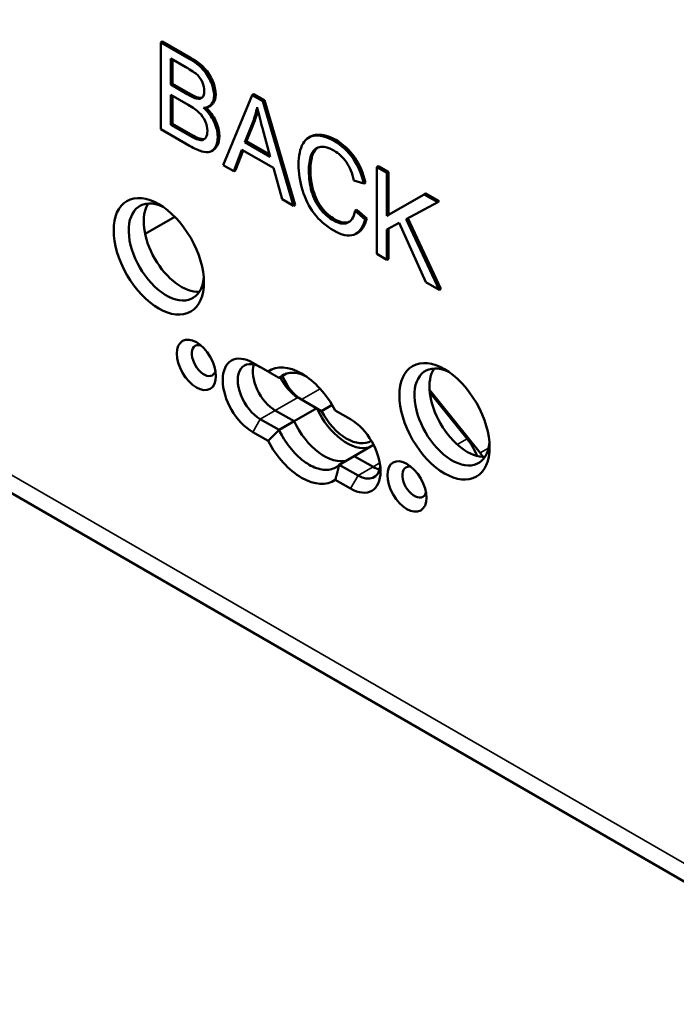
# Paper-space layout 'Sheet_1' of a CAD drawing. Header units: millimetres. Extents: x 1 to 117, y 1 to 117.
# Tile 10 of 73: x 17.76 to 20.19, y 25.05 to 28.69. Entities that reach past the tile are written whole.
import ezdxf

# ---------------------------------------------------------------- set-up
doc = ezdxf.new("R2010")
doc.units = ezdxf.units.MM
doc.layers.add('Visible (ISO)', color=7, linetype='Continuous', lineweight=50)
doc.layers.add('Visible Narrow (ISO)', color=7, linetype='Continuous', lineweight=35)

psp = doc.layouts.new('Sheet_1')

# ---------------------------------------------------------------- linework, layer by layer
at = {"layer": 'Visible (ISO)'}
for p, q in [((4.92816, 34.3305), (32.75587, 18.26416)), ((18.28021, 28.60992), (18.28634, 28.61345)), ((18.28021, 28.28846), (18.28021, 28.60992)), ((18.28021, 28.60992), (18.38466, 28.54962)), ((18.28634, 28.61345), (18.39078, 28.55315)), ((18.31705, 28.55071), (18.31705, 28.45358)), ((18.37269, 28.51859), (18.31705, 28.55071)), ((18.32318, 28.54718), (18.32318, 28.45711)), ((18.31705, 28.45358), (18.32318, 28.45711)), ((18.31705, 28.45358), (18.37725, 28.41882)), ((18.32318, 28.45711), (18.38338, 28.42236)), ((18.31705, 28.41564), (18.31705, 28.30513)), ((18.38143, 28.37848), (18.31705, 28.41564)), ((18.32318, 28.41211), (18.32318, 28.30866)), ((18.51056, 28.15547), (18.61747, 28.4152)), ((18.61747, 28.4152), (18.6236, 28.41874)), ((18.61747, 28.4152), (18.65716, 28.39229)), ((18.6236, 28.41874), (18.66328, 28.39583)), ((18.46475, 28.37672), (18.45863, 28.37318)), ((18.65716, 28.39229), (18.66328, 28.39583)), ((18.65716, 28.39229), (18.7711, 28.00505)), ((18.77722, 28.00859), (18.66328, 28.39583)), ((18.31705, 28.30513), (18.32318, 28.30866)), ((18.31705, 28.30513), (18.38637, 28.26511)), ((18.32318, 28.30866), (18.39249, 28.26865)), ((18.62146, 28.31774), (18.59089, 28.2411)), ((18.59701, 28.24464), (18.62758, 28.32127)), ((18.68526, 28.18661), (18.65621, 28.29241)), ((18.38637, 28.22718), (18.28021, 28.28846)), ((18.8341, 28.26104), (18.82798, 28.2575)), ((18.59089, 28.2411), (18.59701, 28.24464)), ((18.59089, 28.2411), (18.68526, 28.18661)), ((18.59701, 28.24464), (18.68296, 28.19502)), ((18.47397, 28.21115), (18.46785, 28.20762)), ((18.58025, 28.21259), (18.54968, 28.13289)), ((18.5558, 28.13642), (18.58416, 28.21034)), ((18.69666, 28.14539), (18.58025, 28.21259)), ((18.54968, 28.13289), (18.51056, 28.15547)), ((18.72913, 28.02928), (18.69666, 28.14539)), ((19.07987, 28.14824), (19.08599, 28.15177)), ((19.07987, 27.82678), (19.07987, 28.14824)), ((19.07987, 28.14824), (19.11671, 28.12697)), ((19.08599, 28.15177), (19.12283, 28.1305)), ((18.54968, 28.13289), (18.5558, 28.13642)), ((19.11671, 28.12697), (19.12283, 28.1305)), ((19.11671, 28.12697), (19.11671, 27.96756)), ((19.12283, 28.1305), (19.12283, 27.97109)), ((19.03126, 28.08816), (18.99499, 28.09923)), ((19.03738, 28.09169), (19.03126, 28.08816)), ((19.11671, 27.96756), (19.25495, 28.04715)), ((19.26108, 28.05069), (19.12283, 27.97109)), ((19.25495, 28.04715), (19.26108, 28.05069)), ((19.25495, 28.04715), (19.3049, 28.01832)), ((19.26108, 28.05069), (19.31102, 28.02185)), ((18.7711, 28.00505), (18.72913, 28.02928)), ((18.7711, 28.00505), (18.77722, 28.00859)), ((19.3049, 28.01832), (19.18811, 27.9555)), ((19.3049, 28.01832), (19.31102, 28.02185)), ((18.33118, 27.96442), (18.22158, 27.90114)), ((19.00529, 27.98962), (18.99916, 27.98608)), ((18.99916, 27.98608), (19.036, 27.95407)), ((19.04213, 27.95761), (19.00529, 27.98962)), ((19.11671, 27.96756), (19.12283, 27.97109)), ((19.036, 27.95407), (19.04213, 27.95761)), ((19.16228, 27.9419), (19.11671, 27.9169)), ((19.26141, 27.72197), (19.16228, 27.9419)), ((19.18811, 27.9555), (19.31002, 27.6939)), ((19.31615, 27.69744), (19.19433, 27.95884)), ((19.00937, 27.90576), (19.00324, 27.90223)), ((19.11671, 27.9169), (19.11671, 27.80551)), ((19.12283, 27.92026), (19.12283, 27.80905)), ((19.11671, 27.80551), (19.07987, 27.82678)), ((19.11671, 27.80551), (19.12283, 27.80905)), ((19.31002, 27.6939), (19.26141, 27.72197)), ((19.31002, 27.6939), (19.31615, 27.69744)), ((18.67675, 27.39154), (18.62029, 27.42414)), ((18.74557, 27.38395), (18.71773, 27.36788)), ((19.27489, 27.32361), (19.46243, 27.09021)), ((19.4137, 27.14171), (19.27578, 27.31328)), ((18.85692, 27.25537), (18.78732, 27.29555)), ((18.80124, 27.28752), (18.8749, 27.24499)), ((18.77341, 27.20715), (18.70381, 27.24734)), ((18.77341, 27.20715), (18.70381, 27.24734)), ((18.77341, 27.20715), (18.85692, 27.25537)), ((18.8749, 27.24499), (18.91432, 27.26775)), ((18.9822, 27.21519), (18.92575, 27.24778)), ((18.64813, 27.21519), (18.71772, 27.17501)), ((18.71773, 27.17501), (18.77341, 27.20715)), ((18.62029, 27.16697), (18.67674, 27.13438)), ((19.06759, 27.11984), (18.99612, 27.07857)), ((18.99612, 27.07857), (18.94044, 27.04643)), ((19.06571, 27.03839), (18.99612, 27.07857)), ((19.06571, 27.03839), (18.99612, 27.07857)), ((18.94044, 27.04643), (19.01004, 27.00624)), ((18.92574, 26.99062), (18.9822, 26.95803))]:
    psp.add_line(p, q, dxfattribs=at)
for centre, major_axis, ratio, start_param, end_param in [((18.28012, 28.45234), (0.1585, -0.0393), 0.651369, 0.16012, 0.4503408), ((18.24529, 28.68579), (-0.18564, 0.28175), 0.218484, 2.9156283, 3.1856894), ((18.25141, 28.68933), (0.18564, -0.28175), 0.218484, 6.057221, 6.2223768), ((18.19008, 28.38028), (-0.24906, 0.06551), 0.262716, 3.589053, 3.9080758), ((18.01227, 28.11289), (0.46769, 0.19675), 0.5591706, 0.0278506, 0.2508111), ((18.01839, 28.11643), (-0.46769, -0.19675), 0.5591706, 3.1694432, 3.3788803), ((18.36946, 28.68076), (-0.17316, 0.45127), 0.473372, 3.6194604, 3.7896875), ((18.26488, 28.19676), (0.16226, 0.1476), 0.6649261, 6.0690961, 6.3328411), ((18.37558, 28.6843), (-0.17316, 0.45127), 0.473372, 3.6194604, 3.7420893), ((18.2867, 28.29572), (-0.16466, 0.02524), 0.6828524, 3.2458939, 3.5575443), ((6.52541, 28.75394), (11.96493, -0.49841), 0.0975853, 0.0040649, 0.0519556), ((6.53153, 28.75748), (-11.96493, 0.49841), 0.0975853, 3.1456576, 3.1935483), ((17.87711, 28.94204), (-0.56385, 0.69013), 0.1246136, 2.9355562, 3.0651502), ((17.88324, 28.94557), (0.56385, -0.69013), 0.1246136, 6.0771488, 6.2067428), ((16.97586, 29.62752), (1.49917, -1.41411), 0.1523676, 0.0376567, 0.1427455), ((16.98198, 29.63106), (-1.49917, 1.41411), 0.1523676, 3.1792493, 3.2843381), ((17.82579, 28.92063), (0.63612, -0.71217), 0.1273678, 5.9141631, 6.0830677), ((18.0019, 29.48235), (-0.46146, 1.27682), 0.1425225, 3.1326546, 3.2635315), ((18.00803, 29.48589), (-0.46146, 1.27682), 0.1425225, 3.1670495, 3.2635315), ((20.31907, 25.93767), (-1.46426, 2.27983), 0.1171728, 6.2427513, 6.3746892), ((20.32519, 25.94121), (1.46426, -2.27983), 0.1171728, 3.1471694, 3.2330965), ((18.52429, 27.6406), (0.41156, 0.59547), 0.5405755, 6.0834806, 6.3271307), ((18.53041, 27.64414), (0.41156, 0.59547), 0.5405755, 6.0834806, 6.3271307), ((18.34008, 28.37437), (0.13153, -0.16432), 0.3559829, 5.8161636, 6.1375328), ((19.69044, 27.46515), (-0.83073, 0.7665), 0.3028982, 0.1307871, 0.2725246), ((19.69656, 27.46868), (0.83073, -0.7665), 0.3028982, 3.2723797, 3.4141172), ((17.05229, 25.92792), (1.88811, 2.26755), 0.217757, 6.222692, 6.3207147), ((18.73438, 27.7458), (0.1866, 0.45902), 0.4267733, 5.7454002, 6.0108178), ((18.30015, 27.83399), (-0.09843, 0.17048), 0.5773503, 5.5933682, 10.1145951), ((21.63577, 30.64749), (2.76895, 2.69354), 0.2478526, 3.0144373, 3.1105457), ((18.35582, 27.86614), (0.09843, -0.17048), 0.5773503, 3.4283492, 5.9964288), ((20.88632, 29.28267), (2.04915, 1.29127), 0.2963592, 3.1667333, 3.296482), ((18.43934, 27.43217), (-0.0315, 0.05455), 0.5773503, 5.7755228, 9.9324405), ((18.62029, 27.29555), (-0.07874, 0.13638), 0.5773503, 5.4977887, 8.6393752), ((18.64813, 27.31163), (-0.05906, 0.10229), 0.5773503, 5.4977871, 8.6393798), ((18.70381, 27.34377), (-0.05906, 0.10229), 0.5773503, 0.4908827, 2.3561945), ((18.70381, 27.34377), (0.05906, -0.10229), 0.5773503, 3.6324753, 5.4977871), ((18.80125, 27.19108), (-0.11811, 0.20457), 0.5773503, 4.6567203, 6.338854), ((19.35802, 27.22323), (-0.09843, 0.17048), 0.5773503, 5.5933682, 10.1145951), ((19.4137, 27.25537), (0.09843, -0.17048), 0.5773503, 3.4283492, 5.9964288), ((18.78732, 27.39199), (-0.05906, 0.10229), 0.5773503, 1.4526707, 2.3561945), ((18.80124, 27.38395), (0.05906, -0.10229), 0.5773503, 4.4744479, 5.4977871), ((18.96828, 27.28752), (0.09843, -0.17048), 0.5773503, 4.5704919, 6.1412883), ((18.96828, 27.28752), (0.08858, -0.15343), 0.5773503, 4.6567185, 6.3075707), ((18.88476, 27.2393), (0.09843, -0.17048), 0.5773503, 4.5704919, 6.1412883), ((18.88476, 27.2393), (0.09843, -0.17048), 0.5773503, 4.5704919, 6.1412883), ((18.9822, 27.08661), (0.07874, -0.13638), 0.5773503, 5.4977887, 8.6393752), ((18.80124, 27.19108), (0.11811, -0.20457), 0.5773503, 4.6567203, 6.338854), ((19.35802, 27.0625), (-0.07874, 0.13638), 0.5773503, 4.5050823, 4.9741884), ((19.43458, 27.05063), (0.03937, -0.06819), 0.5773503, 1.6059428, 1.8323064), ((19.01004, 27.10268), (0.05906, -0.10229), 0.5773503, 5.4977871, 6.9133226), ((19.06571, 27.13483), (-0.05906, 0.10229), 0.5773503, 2.3561945, 2.65071), ((19.06571, 27.13483), (0.05906, -0.10229), 0.5773503, 5.4977871, 5.7923026), ((19.21883, 26.98213), (-0.0315, 0.05455), 0.5773503, 5.7755228, 9.9324405)]:
    psp.add_ellipse(centre, major_axis=major_axis, ratio=ratio, start_param=start_param, end_param=end_param, dxfattribs=at)
for centre, major_axis in [((18.27231, 27.81792), (-0.11811, 0.20457)), ((18.4115, 27.4161), (-0.05118, 0.08865)), ((19.33018, 27.20715), (-0.11811, 0.20457)), ((19.19099, 26.96606), (-0.05118, 0.08865))]:
    psp.add_ellipse(centre, major_axis=major_axis, ratio=0.5773503, dxfattribs=at)
for points in [[(18.38466, 28.54962), (18.40593, 28.53734), (18.42283, 28.52429), (18.43574, 28.51026)], [(18.44186, 28.51379), (18.42895, 28.52783), (18.41205, 28.54088), (18.39078, 28.55315)], [(18.41503, 28.48951), (18.40669, 28.49743), (18.39263, 28.50708), (18.37269, 28.51859)], [(18.43574, 28.51026), (18.44865, 28.49623), (18.45872, 28.48055), (18.46593, 28.46279)], [(18.47206, 28.46632), (18.46484, 28.48408), (18.45478, 28.49976), (18.44186, 28.51379)], [(18.43396, 28.4619), (18.42947, 28.47265), (18.42321, 28.48175), (18.41503, 28.48951)], [(18.46593, 28.46279), (18.47315, 28.44502), (18.47695, 28.4288), (18.47695, 28.41411)], [(18.48307, 28.41764), (18.48307, 28.43233), (18.47927, 28.44856), (18.47206, 28.46632)], [(18.37725, 28.41882), (18.39358, 28.40939), (18.40517, 28.4038), (18.41242, 28.40212)], [(18.41854, 28.40565), (18.41129, 28.40734), (18.39971, 28.41293), (18.38338, 28.42236)], [(18.43346, 28.4061), (18.43821, 28.41082), (18.44068, 28.4186), (18.44068, 28.43)], [(18.47695, 28.41411), (18.47695, 28.40029), (18.47372, 28.38922), (18.46731, 28.38083)], [(18.47343, 28.38437), (18.47984, 28.39276), (18.48307, 28.40383), (18.48307, 28.41764)], [(18.46731, 28.38083), (18.46081, 28.37234), (18.45093, 28.36839), (18.43802, 28.36839)], [(18.46475, 28.37672), (18.4681, 28.37865), (18.471, 28.38119), (18.47343, 28.38437)], [(18.65621, 28.29241), (18.64739, 28.32452), (18.64064, 28.35052), (18.63646, 28.37047)], [(18.38637, 28.26511), (18.39814, 28.25831), (18.4065, 28.25393), (18.41144, 28.25213)], [(18.41756, 28.25567), (18.41262, 28.25746), (18.40427, 28.26185), (18.39249, 28.26865)], [(18.43274, 28.24856), (18.4384, 28.24932), (18.44296, 28.25261), (18.44668, 28.2584)], [(18.44196, 28.2528), (18.44097, 28.25248), (18.43994, 28.25224), (18.43887, 28.2521)], [(18.44668, 28.2584), (18.45036, 28.26412), (18.45226, 28.27202), (18.45226, 28.28232)], [(18.80642, 28.23529), (18.81743, 28.25393), (18.83319, 28.26369), (18.8537, 28.26478)], [(18.85983, 28.26832), (18.85021, 28.2678), (18.84163, 28.26538), (18.8341, 28.26104)], [(18.8537, 28.26478), (18.87421, 28.26588), (18.89662, 28.25952), (18.92131, 28.24527)], [(18.92743, 28.2488), (18.90274, 28.26306), (18.88034, 28.26941), (18.85983, 28.26832)], [(18.7899, 28.15734), (18.7899, 28.19067), (18.7954, 28.21665), (18.80642, 28.23529)], [(18.92055, 28.20931), (18.89909, 28.22169), (18.88124, 28.22608), (18.86681, 28.22257)], [(18.99152, 28.1801), (19.01056, 28.15273), (19.02366, 28.12214), (19.03126, 28.08816)], [(19.03738, 28.09169), (19.02978, 28.12568), (19.01668, 28.15627), (18.99765, 28.18363)], [(18.80452, 28.06272), (18.79465, 28.09517), (18.7899, 28.12664), (18.7899, 28.15734)], [(18.82788, 28.13563), (18.82788, 28.10822), (18.8313, 28.08235), (18.83813, 28.05801)], [(18.84426, 28.06154), (18.83742, 28.08588), (18.834, 28.11176), (18.834, 28.13917)], [(18.83813, 28.05801), (18.84497, 28.03367), (18.85579, 28.01229), (18.87039, 27.99373)], [(18.87651, 27.99726), (18.86192, 28.01582), (18.85109, 28.0372), (18.84426, 28.06154)], [(18.92382, 27.95487), (18.90673, 27.96473), (18.89097, 27.97888), (18.87651, 27.99726)], [(18.87039, 27.99373), (18.88485, 27.97534), (18.90061, 27.9612), (18.9177, 27.95133)], [(18.97012, 27.94167), (18.98435, 27.94705), (18.99404, 27.96186), (18.99916, 27.98608)], [(18.9177, 27.95133), (18.93821, 27.93949), (18.95568, 27.9362), (18.97012, 27.94167)], [(18.97624, 27.9452), (18.9618, 27.93974), (18.94433, 27.94303), (18.92382, 27.95487)], [(18.97793, 27.94589), (18.97737, 27.94565), (18.97681, 27.94542), (18.97624, 27.9452)], [(19.036, 27.95407), (19.02822, 27.92348), (19.01436, 27.90495), (18.99423, 27.89816)], [(19.00937, 27.90576), (19.02468, 27.9146), (19.03556, 27.93182), (19.04213, 27.95761)], [(18.99423, 27.89816), (18.9741, 27.89136), (18.9496, 27.89651), (18.92074, 27.91318)]]:
    psp.add_open_spline(points, degree=3, dxfattribs=at)
for points, weights in [([(18.67675, 27.39154), (18.69801, 27.37926), (18.71773, 27.36788)], [0.999997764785, 0.999997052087, 0.999997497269]), ([(18.67674, 27.13438), (18.69801, 27.15604), (18.71773, 27.17501)], [0.999997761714, 0.999997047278, 0.999997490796]), ([(18.92574, 26.99062), (18.93386, 27.01987), (18.94044, 27.04643)], [0.999997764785, 0.999997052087, 0.999997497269])]:
    psp.add_rational_spline(points, weights, degree=2, dxfattribs=at)
for points, knots in [([(18.8158, 27.37479), (18.80238, 27.38102), (18.78868, 27.38513), (18.75867, 27.3881), (18.74302, 27.38477), (18.7261, 27.375), (18.72177, 27.37172), (18.71773, 27.36788)], [0.80046441, 0.80046441, 0.80046441, 0.80046441, 0.94171039, 0.94171039, 1.13005488, 1.13005488, 1.19952199, 1.19952199, 1.19952199, 1.19952199]), ([(18.71773, 27.17501), (18.72177, 27.16651), (18.7261, 27.15823), (18.74302, 27.12893), (18.75867, 27.10752), (18.79296, 27.07132), (18.8116, 27.05652), (18.84656, 27.03634), (18.8652, 27.02961), (18.8995, 27.02621), (18.91515, 27.02954), (18.93206, 27.03931), (18.9364, 27.04258), (18.94044, 27.04643)], [1.8139676, 1.8139676, 1.8139676, 1.8139676, 1.88342799, 1.88342799, 2.07177026, 2.07177026, 2.26011253, 2.26011253, 2.44845701, 2.44845701, 2.6368015, 2.6368015, 2.70626861, 2.70626861, 2.70626861, 2.70626861])]:
    psp.add_open_spline(points, degree=3, knots=knots, dxfattribs=at)
at = {"layer": 'Visible Narrow (ISO)'}
for p, q in [((4.88739, 34.42061), (32.7151, 18.35427)), ((18.38466, 28.54962), (18.39078, 28.55315)), ((18.43574, 28.51026), (18.44186, 28.51379)), ((18.46593, 28.46279), (18.47206, 28.46632)), ((18.37725, 28.41882), (18.38338, 28.42236)), ((18.41242, 28.40212), (18.41854, 28.40565)), ((18.47695, 28.41411), (18.48307, 28.41764)), ((18.46731, 28.38083), (18.47343, 28.38437)), ((18.47671, 28.31685), (18.48284, 28.32038)), ((18.62758, 28.32127), (18.62146, 28.31774)), ((18.38637, 28.26511), (18.39249, 28.26865)), ((18.41144, 28.25213), (18.41756, 28.25567)), ((18.43274, 28.24856), (18.43887, 28.2521)), ((18.49043, 28.26029), (18.49656, 28.26382)), ((18.8537, 28.26478), (18.85983, 28.26832)), ((18.48208, 28.22301), (18.4882, 28.22655)), ((18.92131, 28.24527), (18.92743, 28.2488)), ((18.83653, 28.19228), (18.84265, 28.19582)), ((18.99152, 28.1801), (18.99765, 28.18363)), ((18.82788, 28.13563), (18.834, 28.13917)), ((18.83813, 28.05801), (18.84426, 28.06154)), ((18.87039, 27.99373), (18.87651, 27.99726)), ((18.9177, 27.95133), (18.92382, 27.95487)), ((18.97012, 27.94167), (18.97624, 27.9452)), ((18.86997, 27.3272), (18.80124, 27.28752)), ((18.78732, 27.29555), (18.70381, 27.24734)), ((18.70381, 27.24734), (18.64813, 27.21519)), ((18.64813, 27.21519), (18.62029, 27.16697)), ((19.37768, 27.12091), (19.4137, 27.14171)), ((19.46243, 27.09021), (19.49351, 27.10816)), ((19.06571, 27.03839), (19.09071, 27.05282)), ((19.01004, 27.00624), (19.06571, 27.03839)), ((18.9822, 26.95803), (19.01004, 27.00624))]:
    psp.add_line(p, q, dxfattribs=at)

doc.saveas('drawing.dxf')
